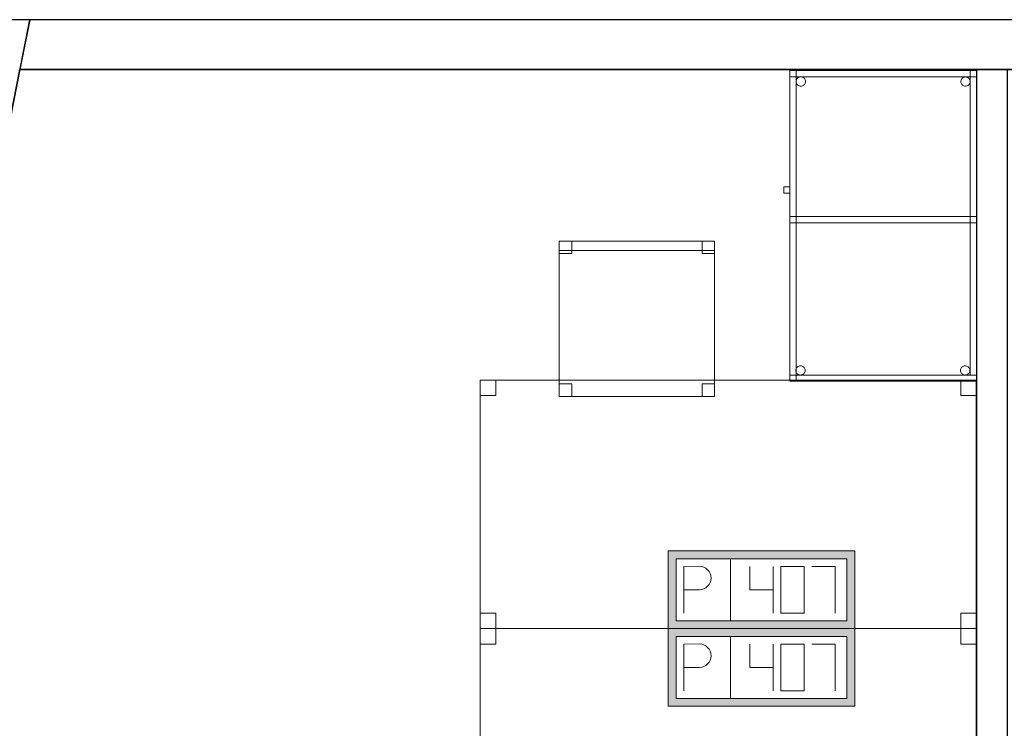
# Model space of a CAD drawing. Header units: metres. Extents: x 397.7 to 427.5, y 12.7 to 28.4.
# Tile 15 of 144: x 401.3 to 404.4, y 25.9 to 28.2. Entities that reach past the tile are written whole.
import ezdxf

# ---------------------------------------------------------------- set-up
doc = ezdxf.new("R2010")
doc.units = ezdxf.units.M
doc.layers.add('01_SUELOS', color=7, linetype='Continuous', lineweight=25, true_color=0x007f00)
for name, color, linetype, lineweight in [('02_MOBILIARIO', 7, 'Continuous', 18), ('A-DETL-____-MBND', 7, 'Continuous', 18), ('A-WALL-____-MCUT', 7, 'Continuous', 25), ('A-WALL-____-OTLN', 7, 'Continuous', 25)]:
    doc.layers.add(name, color=color, linetype=linetype, lineweight=lineweight)

# ---------------------------------------------------------------- blocks, each defined once
blk = doc.blocks.new('Family - Cadira d_Oficina_P3-156203-06_TEL_P3')
at = {"layer": 'A-DETL-____-MBND', "color": 253, "true_color": 0xaaaaaa}
for p, q in [((0, 0.46), (0, 0.5)), ((0, 0.5), (0.04, 0.5)), ((0, 0.5), (0, 0.46)), ((0.04, 0.5), (0, 0.5)), ((0, 0.47), (0, 0.5)), ((0, 0.5), (0.5, 0.5)), ((0, 0.5), (0, 0.47)), ((0.5, 0.5), (0, 0.5)), ((0, 0), (0, 0.5)), ((0, 0.5), (0.5, 0.5)), ((0.5, 0.5), (0, 0.5)), ((0, 0.5), (0, 0)), ((0.04, 0.5), (0.04, 0.46)), ((0.04, 0.46), (0.04, 0.5)), ((0.46, 0.46), (0.46, 0.5)), ((0.46, 0.5), (0.5, 0.5)), ((0.46, 0.5), (0.46, 0.46)), ((0.5, 0.5), (0.46, 0.5)), ((0.5, 0.5), (0.5, 0.47)), ((0.5, 0.47), (0.5, 0.5)), ((0.5, 0.5), (0.5, 0.46)), ((0.5, 0.46), (0.5, 0.5)), ((0.5, 0.5), (0.5, 0)), ((0.5, 0), (0.5, 0.5)), ((0.5, 0.47), (0, 0.47)), ((0, 0.47), (0.5, 0.47)), ((0.04, 0.46), (0, 0.46)), ((0, 0.46), (0.04, 0.46)), ((0.5, 0.46), (0.46, 0.46)), ((0.46, 0.46), (0.5, 0.46)), ((0, 0), (0, 0.04)), ((0, 0.04), (0.04, 0.04)), ((0, 0.04), (0, 0)), ((0.04, 0.04), (0, 0.04)), ((0.04, 0.04), (0.04, 0)), ((0.04, 0), (0.04, 0.04)), ((0.46, 0), (0.46, 0.04)), ((0.46, 0.04), (0.5, 0.04)), ((0.46, 0.04), (0.46, 0)), ((0.5, 0.04), (0.46, 0.04)), ((0.5, 0.04), (0.5, 0)), ((0.5, 0), (0.5, 0.04)), ((0.04, 0), (0, 0)), ((0, 0), (0.04, 0)), ((0.5, 0), (0, 0)), ((0.5, 0), (0.46, 0)), ((0.46, 0), (0.5, 0)), ((0, 0), (0.5, 0))]:
    blk.add_line(p, q, dxfattribs=at)
blk = doc.blocks.new('Family - Taula 100X60_P3-156207-06_TEL_P3')
at = {"layer": 'A-DETL-____-MBND', "color": 253, "true_color": 0xaaaaaa}
for p, q in [((0.02, 0.51), (0.02, 1)), ((0.02, 1), (0.04, 1)), ((0.02, 1), (0.04, 1)), ((0.02, 1), (0.02, 0.51)), ((0.02, 1), (0.62, 1)), ((0.02, 0.98), (0.02, 1)), ((0.02, 0.98), (0.02, 1)), ((0.62, 1), (0.02, 1)), ((0.02, 1), (0.02, 0)), ((0.02, 0), (0.02, 1)), ((0.62, 1), (0.02, 1)), ((0.02, 1), (0.62, 1)), ((0.02, 1), (0.02, 0)), ((0.02, 0), (0.02, 1)), ((0.62, 1), (0.02, 1)), ((0.02, 1), (0.62, 1)), ((0.04, 1), (0.04, 0.51)), ((0.04, 0.51), (0.04, 1)), ((0.04, 0), (0.04, 1)), ((0.04, 1), (0.62, 1)), ((0.62, 1), (0.04, 1)), ((0.04, 1), (0.04, 0)), ((0.6, 0.02), (0.6, 1)), ((0.6, 1), (0.62, 1)), ((0.6, 1), (0.62, 1)), ((0.6, 1), (0.6, 0.02)), ((0.62, 1), (0.62, 0.98)), ((0.62, 0.98), (0.62, 1)), ((0.62, 1), (0.62, 0.02)), ((0.62, 0.02), (0.62, 1)), ((0.62, 1), (0.62, 0)), ((0.62, 0), (0.62, 1)), ((0.62, 0), (0.62, 1)), ((0.62, 1), (0.62, 0)), ((0.62, 0), (0.62, 1)), ((0.62, 1), (0.62, 0)), ((0.62, 0.98), (0.02, 0.98)), ((0.02, 0.98), (0.62, 0.98)), ((0.0401, 0.965), (0.0403, 0.9676)), ((0.0403, 0.9676), (0.0401, 0.965)), ((0.0403, 0.9625), (0.0401, 0.965)), ((0.0401, 0.965), (0.0403, 0.9625)), ((0.0403, 0.9676), (0.041, 0.9702)), ((0.041, 0.9702), (0.0403, 0.9676)), ((0.041, 0.9599), (0.0403, 0.9625)), ((0.0403, 0.9625), (0.041, 0.9599)), ((0.041, 0.9702), (0.0421, 0.9725)), ((0.0421, 0.9725), (0.041, 0.9702)), ((0.0421, 0.9576), (0.041, 0.9599)), ((0.041, 0.9599), (0.0421, 0.9576)), ((0.0421, 0.9725), (0.0436, 0.9746)), ((0.0436, 0.9746), (0.0421, 0.9725)), ((0.0436, 0.9554), (0.0421, 0.9576)), ((0.0421, 0.9576), (0.0436, 0.9554)), ((0.0436, 0.9746), (0.0454, 0.9765)), ((0.0454, 0.9765), (0.0436, 0.9746)), ((0.0454, 0.9536), (0.0436, 0.9554)), ((0.0436, 0.9554), (0.0454, 0.9536)), ((0.0454, 0.9765), (0.0475, 0.978)), ((0.0475, 0.978), (0.0454, 0.9765)), ((0.0475, 0.9521), (0.0454, 0.9536)), ((0.0454, 0.9536), (0.0475, 0.9521)), ((0.0475, 0.978), (0.0499, 0.9791)), ((0.0499, 0.9791), (0.0475, 0.978)), ((0.0499, 0.951), (0.0475, 0.9521)), ((0.0475, 0.9521), (0.0499, 0.951)), ((0.0499, 0.9791), (0.0524, 0.9798)), ((0.0524, 0.9798), (0.0499, 0.9791)), ((0.0524, 0.9503), (0.0499, 0.951)), ((0.0499, 0.951), (0.0524, 0.9503)), ((0.0524, 0.9798), (0.055, 0.98)), ((0.055, 0.98), (0.0524, 0.9798)), ((0.055, 0.98), (0.0576, 0.9798)), ((0.0576, 0.9798), (0.055, 0.98)), ((0.0576, 0.9798), (0.0601, 0.9791)), ((0.0601, 0.9791), (0.0576, 0.9798)), ((0.0601, 0.951), (0.0576, 0.9503)), ((0.0576, 0.9503), (0.0601, 0.951)), ((0.0601, 0.9791), (0.0625, 0.978)), ((0.0625, 0.978), (0.0601, 0.9791)), ((0.0625, 0.9521), (0.0601, 0.951)), ((0.0601, 0.951), (0.0625, 0.9521)), ((0.0625, 0.978), (0.0646, 0.9765)), ((0.0646, 0.9765), (0.0625, 0.978)), ((0.0646, 0.9536), (0.0625, 0.9521)), ((0.0625, 0.9521), (0.0646, 0.9536)), ((0.0646, 0.9765), (0.0664, 0.9746)), ((0.0664, 0.9746), (0.0646, 0.9765)), ((0.0664, 0.9554), (0.0646, 0.9536)), ((0.0646, 0.9536), (0.0664, 0.9554)), ((0.0664, 0.9746), (0.0679, 0.9725)), ((0.0679, 0.9725), (0.0664, 0.9746)), ((0.0679, 0.9576), (0.0664, 0.9554)), ((0.0664, 0.9554), (0.0679, 0.9576)), ((0.0679, 0.9725), (0.069, 0.9702)), ((0.069, 0.9702), (0.0679, 0.9725)), ((0.069, 0.9599), (0.0679, 0.9576)), ((0.0679, 0.9576), (0.069, 0.9599)), ((0.069, 0.9702), (0.0697, 0.9676)), ((0.0697, 0.9676), (0.069, 0.9702)), ((0.0697, 0.9625), (0.069, 0.9599)), ((0.069, 0.9599), (0.0697, 0.9625)), ((0.0697, 0.9676), (0.0699, 0.965)), ((0.0699, 0.965), (0.0697, 0.9676)), ((0.0699, 0.965), (0.0697, 0.9625)), ((0.0697, 0.9625), (0.0699, 0.965)), ((0.5701, 0.9647), (0.5703, 0.9673)), ((0.5703, 0.9673), (0.5701, 0.9647)), ((0.5703, 0.9621), (0.5701, 0.9647)), ((0.5701, 0.9647), (0.5703, 0.9621)), ((0.5703, 0.9673), (0.571, 0.9698)), ((0.571, 0.9698), (0.5703, 0.9673)), ((0.571, 0.9596), (0.5703, 0.9621)), ((0.5703, 0.9621), (0.571, 0.9596)), ((0.571, 0.9698), (0.5721, 0.9722)), ((0.5721, 0.9722), (0.571, 0.9698)), ((0.5721, 0.9572), (0.571, 0.9596)), ((0.571, 0.9596), (0.5721, 0.9572)), ((0.5721, 0.9722), (0.5736, 0.9743)), ((0.5736, 0.9743), (0.5721, 0.9722)), ((0.5736, 0.9551), (0.5721, 0.9572)), ((0.5721, 0.9572), (0.5736, 0.9551)), ((0.5736, 0.9743), (0.5754, 0.9762)), ((0.5754, 0.9762), (0.5736, 0.9743)), ((0.5754, 0.9533), (0.5736, 0.9551)), ((0.5736, 0.9551), (0.5754, 0.9533)), ((0.5754, 0.9762), (0.5776, 0.9776)), ((0.5776, 0.9776), (0.5754, 0.9762)), ((0.5776, 0.9518), (0.5754, 0.9533)), ((0.5754, 0.9533), (0.5776, 0.9518)), ((0.5776, 0.9776), (0.5799, 0.9787)), ((0.5799, 0.9787), (0.5776, 0.9776)), ((0.5799, 0.9507), (0.5776, 0.9518)), ((0.5776, 0.9518), (0.5799, 0.9507)), ((0.5799, 0.9787), (0.5824, 0.9794)), ((0.5824, 0.9794), (0.5799, 0.9787)), ((0.5824, 0.9794), (0.585, 0.9796)), ((0.585, 0.9796), (0.5824, 0.9794)), ((0.585, 0.9796), (0.5876, 0.9794)), ((0.5876, 0.9794), (0.585, 0.9796)), ((0.5876, 0.9794), (0.5901, 0.9787)), ((0.5901, 0.9787), (0.5876, 0.9794)), ((0.5901, 0.9787), (0.5925, 0.9776)), ((0.5925, 0.9776), (0.5901, 0.9787)), ((0.5925, 0.9518), (0.5901, 0.9507)), ((0.5901, 0.9507), (0.5925, 0.9518)), ((0.5925, 0.9776), (0.5946, 0.9762)), ((0.5946, 0.9762), (0.5925, 0.9776)), ((0.5946, 0.9533), (0.5925, 0.9518)), ((0.5925, 0.9518), (0.5946, 0.9533)), ((0.5946, 0.9762), (0.5965, 0.9743)), ((0.5965, 0.9743), (0.5946, 0.9762)), ((0.5965, 0.9551), (0.5946, 0.9533)), ((0.5946, 0.9533), (0.5965, 0.9551)), ((0.5965, 0.9743), (0.598, 0.9722)), ((0.598, 0.9722), (0.5965, 0.9743)), ((0.598, 0.9572), (0.5965, 0.9551)), ((0.5965, 0.9551), (0.598, 0.9572)), ((0.598, 0.9722), (0.5991, 0.9698)), ((0.5991, 0.9698), (0.598, 0.9722)), ((0.5991, 0.9596), (0.598, 0.9572)), ((0.598, 0.9572), (0.5991, 0.9596)), ((0.5991, 0.9698), (0.5997, 0.9673)), ((0.5997, 0.9673), (0.5991, 0.9698)), ((0.5997, 0.9621), (0.5991, 0.9596)), ((0.5991, 0.9596), (0.5997, 0.9621)), ((0.5997, 0.9673), (0.6, 0.9647)), ((0.6, 0.9647), (0.5997, 0.9673)), ((0.6, 0.9647), (0.5997, 0.9621)), ((0.5997, 0.9621), (0.6, 0.9647)), ((0.055, 0.9501), (0.0524, 0.9503)), ((0.0524, 0.9503), (0.055, 0.9501)), ((0.0576, 0.9503), (0.055, 0.9501)), ((0.055, 0.9501), (0.0576, 0.9503)), ((0.5824, 0.95), (0.5799, 0.9507)), ((0.5799, 0.9507), (0.5824, 0.95)), ((0.585, 0.9498), (0.5824, 0.95)), ((0.5824, 0.95), (0.585, 0.9498)), ((0.5876, 0.95), (0.585, 0.9498)), ((0.585, 0.9498), (0.5876, 0.95)), ((0.5901, 0.9507), (0.5876, 0.95)), ((0.5876, 0.95), (0.5901, 0.9507)), ((0, 0.6256), (0.02, 0.6256)), ((0, 0.6056), (0, 0.6256)), ((0.02, 0.6256), (0, 0.6256)), ((0, 0.6256), (0, 0.6056)), ((0.02, 0.6056), (0, 0.6056)), ((0, 0.6056), (0.02, 0.6056)), ((0.02, 0.6256), (0.02, 0.6056)), ((0.02, 0.6056), (0.02, 0.6256)), ((0.02, 0.53), (0.62, 0.53)), ((0.02, 0.51), (0.02, 0.53)), ((0.02, 0.51), (0.02, 0.53)), ((0.62, 0.53), (0.02, 0.53)), ((0.04, 0.51), (0.02, 0.51)), ((0.02, 0.51), (0.04, 0.51)), ((0.62, 0.51), (0.02, 0.51)), ((0.02, 0.51), (0.62, 0.51)), ((0.04, 0.53), (0.62, 0.53)), ((0.04, 0.51), (0.04, 0.53)), ((0.04, 0.51), (0.04, 0.53)), ((0.62, 0.53), (0.04, 0.53)), ((0.62, 0.51), (0.04, 0.51)), ((0.04, 0.51), (0.62, 0.51)), ((0.62, 0.53), (0.62, 0.51)), ((0.62, 0.51), (0.62, 0.53)), ((0.62, 0.53), (0.62, 0.51)), ((0.62, 0.51), (0.62, 0.53)), ((0.0389, 0.035), (0.0391, 0.0376)), ((0.0391, 0.0376), (0.0389, 0.035)), ((0.0391, 0.0324), (0.0389, 0.035)), ((0.0389, 0.035), (0.0391, 0.0324)), ((0.0391, 0.0376), (0.0398, 0.0401)), ((0.0398, 0.0401), (0.0391, 0.0376)), ((0.0398, 0.0299), (0.0391, 0.0324)), ((0.0391, 0.0324), (0.0398, 0.0299)), ((0.0398, 0.0401), (0.0409, 0.0425)), ((0.0409, 0.0425), (0.0398, 0.0401)), ((0.0409, 0.0425), (0.0424, 0.0446)), ((0.0424, 0.0446), (0.0409, 0.0425)), ((0.0424, 0.0446), (0.0442, 0.0464)), ((0.0442, 0.0464), (0.0424, 0.0446)), ((0.0442, 0.0464), (0.0464, 0.0479)), ((0.0464, 0.0479), (0.0442, 0.0464)), ((0.0464, 0.0479), (0.0487, 0.049)), ((0.0487, 0.049), (0.0464, 0.0479)), ((0.0487, 0.049), (0.0512, 0.0497)), ((0.0512, 0.0497), (0.0487, 0.049)), ((0.0512, 0.0497), (0.0538, 0.0499)), ((0.0538, 0.0499), (0.0512, 0.0497)), ((0.0538, 0.0499), (0.0564, 0.0497)), ((0.0564, 0.0497), (0.0538, 0.0499)), ((0.0564, 0.0497), (0.0589, 0.049)), ((0.0589, 0.049), (0.0564, 0.0497)), ((0.0589, 0.049), (0.0613, 0.0479)), ((0.0613, 0.0479), (0.0589, 0.049)), ((0.0613, 0.0479), (0.0634, 0.0464)), ((0.0634, 0.0464), (0.0613, 0.0479)), ((0.0634, 0.0464), (0.0653, 0.0446)), ((0.0653, 0.0446), (0.0634, 0.0464)), ((0.0653, 0.0446), (0.0668, 0.0425)), ((0.0668, 0.0425), (0.0653, 0.0446)), ((0.0668, 0.0425), (0.0679, 0.0401)), ((0.0679, 0.0401), (0.0668, 0.0425)), ((0.0679, 0.0401), (0.0685, 0.0376)), ((0.0685, 0.0376), (0.0679, 0.0401)), ((0.0685, 0.0324), (0.0679, 0.0299)), ((0.0679, 0.0299), (0.0685, 0.0324)), ((0.0685, 0.0376), (0.0688, 0.035)), ((0.0688, 0.035), (0.0685, 0.0376)), ((0.0688, 0.035), (0.0685, 0.0324)), ((0.0685, 0.0324), (0.0688, 0.035)), ((0.5689, 0.035), (0.5691, 0.0376)), ((0.5691, 0.0376), (0.5689, 0.035)), ((0.5691, 0.0324), (0.5689, 0.035)), ((0.5689, 0.035), (0.5691, 0.0324)), ((0.5691, 0.0376), (0.5698, 0.0401)), ((0.5698, 0.0401), (0.5691, 0.0376)), ((0.5698, 0.0299), (0.5691, 0.0324)), ((0.5691, 0.0324), (0.5698, 0.0299)), ((0.5698, 0.0401), (0.5709, 0.0425)), ((0.5709, 0.0425), (0.5698, 0.0401)), ((0.5709, 0.0425), (0.5724, 0.0446)), ((0.5724, 0.0446), (0.5709, 0.0425)), ((0.5724, 0.0446), (0.5742, 0.0464)), ((0.5742, 0.0464), (0.5724, 0.0446)), ((0.5742, 0.0464), (0.5764, 0.0479)), ((0.5764, 0.0479), (0.5742, 0.0464)), ((0.5764, 0.0479), (0.5787, 0.049)), ((0.5787, 0.049), (0.5764, 0.0479)), ((0.5787, 0.049), (0.5812, 0.0497)), ((0.5812, 0.0497), (0.5787, 0.049)), ((0.5812, 0.0497), (0.5838, 0.0499)), ((0.5838, 0.0499), (0.5812, 0.0497)), ((0.5838, 0.0499), (0.5864, 0.0497)), ((0.5864, 0.0497), (0.5838, 0.0499)), ((0.5864, 0.0497), (0.5889, 0.049)), ((0.5889, 0.049), (0.5864, 0.0497)), ((0.5889, 0.049), (0.5913, 0.0479)), ((0.5913, 0.0479), (0.5889, 0.049)), ((0.5913, 0.0479), (0.5934, 0.0464)), ((0.5934, 0.0464), (0.5913, 0.0479)), ((0.5934, 0.0464), (0.5953, 0.0446)), ((0.5953, 0.0446), (0.5934, 0.0464)), ((0.5953, 0.0446), (0.5968, 0.0425)), ((0.5968, 0.0425), (0.5953, 0.0446)), ((0.5968, 0.0425), (0.5979, 0.0401)), ((0.5979, 0.0401), (0.5968, 0.0425)), ((0.5979, 0.0401), (0.5985, 0.0376)), ((0.5985, 0.0376), (0.5979, 0.0401)), ((0.5985, 0.0324), (0.5979, 0.0299)), ((0.5979, 0.0299), (0.5985, 0.0324)), ((0.5985, 0.0376), (0.5988, 0.035)), ((0.5988, 0.035), (0.5985, 0.0376)), ((0.5988, 0.035), (0.5985, 0.0324)), ((0.5985, 0.0324), (0.5988, 0.035)), ((0.02, 0.02), (0.62, 0.02)), ((0.02, 0), (0.02, 0.02)), ((0.02, 0), (0.02, 0.02)), ((0.62, 0.02), (0.02, 0.02)), ((0.02, 0), (0.62, 0)), ((0.62, 0), (0.02, 0)), ((0.02, 0), (0.62, 0)), ((0.62, 0), (0.02, 0)), ((0.62, 0), (0.02, 0)), ((0.02, 0), (0.62, 0)), ((0.0409, 0.0275), (0.0398, 0.0299)), ((0.0398, 0.0299), (0.0409, 0.0275)), ((0.62, 0), (0.04, 0)), ((0.04, 0), (0.62, 0)), ((0.0424, 0.0254), (0.0409, 0.0275)), ((0.0409, 0.0275), (0.0424, 0.0254)), ((0.0442, 0.0236), (0.0424, 0.0254)), ((0.0424, 0.0254), (0.0442, 0.0236)), ((0.0464, 0.0221), (0.0442, 0.0236)), ((0.0442, 0.0236), (0.0464, 0.0221)), ((0.0487, 0.021), (0.0464, 0.0221)), ((0.0464, 0.0221), (0.0487, 0.021)), ((0.0512, 0.0203), (0.0487, 0.021)), ((0.0487, 0.021), (0.0512, 0.0203)), ((0.0538, 0.0201), (0.0512, 0.0203)), ((0.0512, 0.0203), (0.0538, 0.0201)), ((0.0564, 0.0203), (0.0538, 0.0201)), ((0.0538, 0.0201), (0.0564, 0.0203)), ((0.0589, 0.021), (0.0564, 0.0203)), ((0.0564, 0.0203), (0.0589, 0.021)), ((0.0613, 0.0221), (0.0589, 0.021)), ((0.0589, 0.021), (0.0613, 0.0221)), ((0.0634, 0.0236), (0.0613, 0.0221)), ((0.0613, 0.0221), (0.0634, 0.0236)), ((0.0653, 0.0254), (0.0634, 0.0236)), ((0.0634, 0.0236), (0.0653, 0.0254)), ((0.0668, 0.0275), (0.0653, 0.0254)), ((0.0653, 0.0254), (0.0668, 0.0275)), ((0.0679, 0.0299), (0.0668, 0.0275)), ((0.0668, 0.0275), (0.0679, 0.0299)), ((0.5709, 0.0275), (0.5698, 0.0299)), ((0.5698, 0.0299), (0.5709, 0.0275)), ((0.5724, 0.0254), (0.5709, 0.0275)), ((0.5709, 0.0275), (0.5724, 0.0254)), ((0.5742, 0.0236), (0.5724, 0.0254)), ((0.5724, 0.0254), (0.5742, 0.0236)), ((0.5764, 0.0221), (0.5742, 0.0236)), ((0.5742, 0.0236), (0.5764, 0.0221)), ((0.5787, 0.021), (0.5764, 0.0221)), ((0.5764, 0.0221), (0.5787, 0.021)), ((0.5812, 0.0203), (0.5787, 0.021)), ((0.5787, 0.021), (0.5812, 0.0203)), ((0.5838, 0.0201), (0.5812, 0.0203)), ((0.5812, 0.0203), (0.5838, 0.0201)), ((0.5864, 0.0203), (0.5838, 0.0201)), ((0.5838, 0.0201), (0.5864, 0.0203)), ((0.5889, 0.021), (0.5864, 0.0203)), ((0.5864, 0.0203), (0.5889, 0.021)), ((0.5913, 0.0221), (0.5889, 0.021)), ((0.5889, 0.021), (0.5913, 0.0221)), ((0.5934, 0.0236), (0.5913, 0.0221)), ((0.5913, 0.0221), (0.5934, 0.0236)), ((0.5953, 0.0254), (0.5934, 0.0236)), ((0.5934, 0.0236), (0.5953, 0.0254)), ((0.5968, 0.0275), (0.5953, 0.0254)), ((0.5953, 0.0254), (0.5968, 0.0275)), ((0.5979, 0.0299), (0.5968, 0.0275)), ((0.5968, 0.0275), (0.5979, 0.0299)), ((0.62, 0.02), (0.6, 0.02)), ((0.6, 0.02), (0.62, 0.02)), ((0.62, 0.02), (0.62, 0)), ((0.62, 0), (0.62, 0.02))]:
    blk.add_line(p, q, dxfattribs=at)
blk = doc.blocks.new('Family - Taula 160X80_P3-156314-06_TEL_P3')
at = {"layer": 'A-DETL-____-MBND', "color": 253, "true_color": 0xaaaaaa}
for p, q in [((0, 0.8001), (1.5969, 0.8001)), ((0, 0), (0, 0.8001)), ((1.5969, 0.8001), (0, 0.8001)), ((0, 0.8001), (0, 0)), ((0, 0.8001), (0.05, 0.8001)), ((0, 0.7501), (0, 0.8001)), ((0.05, 0.8001), (0, 0.8001)), ((0, 0.8001), (0, 0.7501)), ((0.05, 0.8001), (0.05, 0.7501)), ((0.05, 0.7501), (0.05, 0.8001)), ((1.5469, 0.8001), (1.5969, 0.8001)), ((1.5469, 0.7501), (1.5469, 0.8001)), ((1.5969, 0.8001), (1.5469, 0.8001)), ((1.5469, 0.8001), (1.5469, 0.7501)), ((1.5969, 0.8001), (1.5969, 0)), ((1.5969, 0), (1.5969, 0.8001)), ((1.5969, 0.8001), (1.5969, 0.7501)), ((1.5969, 0.7501), (1.5969, 0.8001)), ((0.05, 0.7501), (0, 0.7501)), ((0, 0.7501), (0.05, 0.7501)), ((1.5969, 0.7501), (1.5469, 0.7501)), ((1.5469, 0.7501), (1.5969, 0.7501)), ((0, 0.05), (0.05, 0.05)), ((0, 0), (0, 0.05)), ((0.05, 0.05), (0, 0.05)), ((0, 0.05), (0, 0)), ((0.05, 0.05), (0.05, 0)), ((0.05, 0), (0.05, 0.05)), ((1.5469, 0.05), (1.5969, 0.05)), ((1.5469, 0), (1.5469, 0.05)), ((1.5969, 0.05), (1.5469, 0.05)), ((1.5469, 0.05), (1.5469, 0)), ((1.5969, 0.05), (1.5969, 0)), ((1.5969, 0), (1.5969, 0.05)), ((1.5969, 0), (0, 0)), ((0, 0), (1.5969, 0)), ((0.05, 0), (0, 0)), ((0, 0), (0.05, 0)), ((1.5969, 0), (1.5469, 0)), ((1.5469, 0), (1.5969, 0))]:
    blk.add_line(p, q, dxfattribs=at)
blk = doc.blocks.new('Family - Evans P3-156349-06_TEL_P3')
at = {"layer": 'A-WALL-____-MCUT', "color": 253, "true_color": 0xaaaaaa}
for p, q in [((25.5877, 0.16), (0.0332, 0.16)), ((25.556, 0), (25.5877, 0.16)), ((0, 0), (25.556, 0))]:
    blk.add_line(p, q, dxfattribs=at)
at = {"layer": 'A-WALL-____-OTLN', "color": 253, "true_color": 0xaaaaaa}
for p, q in [((25.5877, 0.16), (0.0332, 0.16)), ((25.556, 0), (25.5877, 0.16)), ((0, 0), (25.556, 0))]:
    blk.add_line(p, q, dxfattribs=at)
at = {"layer": 'A-WALL-____-OTLN', "color": 253, "lineweight": 18, "true_color": 0xaaaaaa}
blk.add_line((0, 0), (25.556, 0), dxfattribs=at)
blk = doc.blocks.new('Family - Paviment P3-156431-06_TEL_P3')
at = {"layer": '01_SUELOS', "color": 9, "true_color": 0xaad4aa}
for p, q in [((2.9635, 14.9576), (0, 0)), ((0, 0), (2.9635, 14.9576)), ((12.3536, 14.9577), (2.9635, 14.9576)), ((2.9635, 14.9576), (12.3536, 14.9577))]:
    blk.add_line(p, q, dxfattribs=at)
blk = doc.blocks.new('Family - Taula 160X80_P3-156629-06_TEL_P3')
at = {"layer": 'A-DETL-____-MBND', "color": 253, "true_color": 0xaaaaaa}
for p, q in [((0, 0), (0, 0.8001)), ((0, 0.8001), (1.5969, 0.8001)), ((1.5969, 0.8001), (0, 0.8001)), ((0, 0.8001), (0, 0)), ((0, 0.7501), (0, 0.8001)), ((0, 0.8001), (0.05, 0.8001)), ((0.05, 0.8001), (0, 0.8001)), ((0, 0.8001), (0, 0.7501)), ((0.05, 0.8001), (0.05, 0.7501)), ((0.05, 0.7501), (0.05, 0.8001)), ((1.5469, 0.7501), (1.5469, 0.8001)), ((1.5469, 0.8001), (1.5969, 0.8001)), ((1.5969, 0.8001), (1.5469, 0.8001)), ((1.5469, 0.8001), (1.5469, 0.7501)), ((1.5969, 0.8001), (1.5969, 0)), ((1.5969, 0), (1.5969, 0.8001)), ((1.5969, 0.8001), (1.5969, 0.7501)), ((1.5969, 0.7501), (1.5969, 0.8001)), ((0.05, 0.7501), (0, 0.7501)), ((0, 0.7501), (0.05, 0.7501)), ((1.5969, 0.7501), (1.5469, 0.7501)), ((1.5469, 0.7501), (1.5969, 0.7501)), ((0, 0), (0, 0.05)), ((0, 0.05), (0.05, 0.05)), ((0.05, 0.05), (0, 0.05)), ((0, 0.05), (0, 0)), ((0.05, 0.05), (0.05, 0)), ((0.05, 0), (0.05, 0.05)), ((1.5469, 0), (1.5469, 0.05)), ((1.5469, 0.05), (1.5969, 0.05)), ((1.5969, 0.05), (1.5469, 0.05)), ((1.5469, 0.05), (1.5469, 0)), ((1.5969, 0.05), (1.5969, 0)), ((1.5969, 0), (1.5969, 0.05)), ((1.5969, 0), (0, 0)), ((0, 0), (1.5969, 0)), ((0.05, 0), (0, 0)), ((0, 0), (0.05, 0)), ((1.5969, 0), (1.5469, 0)), ((1.5469, 0), (1.5969, 0))]:
    blk.add_line(p, q, dxfattribs=at)
blk = doc.blocks.new('Family - Façana nord-oest P3-156678-06_TEL_P3')
at = {"layer": 'A-WALL-____-MCUT', "color": 253, "true_color": 0xaaaaaa}
for p, q in [((1.6263, 0.55), (-0.109, 0.55)), ((-0.109, 0.55), (0, 0))]:
    blk.add_line(p, q, dxfattribs=at)
at = {"layer": 'A-WALL-____-OTLN', "color": 253, "true_color": 0xaaaaaa}
for p, q in [((15.5778, 0.55), (-0.109, 0.55)), ((-0.109, 0.55), (0, 0))]:
    blk.add_line(p, q, dxfattribs=at)
blk = doc.blocks.new('Family - Evans P3-156746-06_TEL_P3')
at = {"layer": 'A-WALL-____-MCUT', "color": 253, "true_color": 0xaaaaaa}
for p, q in [((4.5488, 0.1), (-0.0978, 0.1)), ((-0.0978, 0.1), (-0.0978, 0.0959)), ((-0.0978, 0.0959), (0, 0.0959)), ((0, 0.0959), (0, 0)), ((4.5488, 0), (4.5488, 0.1)), ((0, 0), (4.5488, 0))]:
    blk.add_line(p, q, dxfattribs=at)
at = {"layer": 'A-WALL-____-OTLN', "color": 253, "true_color": 0xaaaaaa}
for p, q in [((-0.0978, 0.1), (-0.0978, 0.0959)), ((4.5488, 0.1), (-0.0978, 0.1)), ((-0.0978, 0.0959), (0, 0.0959)), ((0, 0.0959), (0, 0)), ((4.5488, 0), (4.5488, 0.1)), ((0, 0), (4.5488, 0))]:
    blk.add_line(p, q, dxfattribs=at)
at = {"layer": 'A-WALL-____-OTLN', "color": 253, "lineweight": 18, "true_color": 0xaaaaaa}
blk.add_line((0, 0), (4.5488, 0), dxfattribs=at)
blk = doc.blocks.new('LONDR55-XX_ZZ-ARQ-CAA-M3D-Londres55_ifc-1-06_TEL_P3')
at = {"layer": '01_SUELOS', "color": 253, "lineweight": 18, "true_color": 0xaaaaaa}
blk.add_blockref('Family - Paviment P3-156431-06_TEL_P3', (398.2952, 13.1106), dxfattribs=at)
at = {"layer": '02_MOBILIARIO', "color": 253, "lineweight": 18, "true_color": 0xaaaaaa}
for name, p in [('Family - Taula 100X60_P3-156207-06_TEL_P3', (403.717, 27.0642)), ('Family - Cadira d_Oficina_P3-156203-06_TEL_P3', (402.9945, 27.0156)), ('Family - Taula 160X80_P3-156314-06_TEL_P3', (402.74, 26.2682)), ('Family - Taula 160X80_P3-156629-06_TEL_P3', (402.74, 25.4681))]:
    blk.add_blockref(name, p, dxfattribs=at)
at = {"layer": 'A-WALL-____-OTLN', "color": 253, "lineweight": 18, "true_color": 0xaaaaaa}
for name, p, rotation in [('Family - Façana nord-oest P3-156678-06_TEL_P3', (400.7297, 28.2282), 258.7933562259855), ('Family - Evans P3-156349-06_TEL_P3', (426.8464, 28.2282), 180), ('Family - Evans P3-156746-06_TEL_P3', (404.437, 23.5195), 90)]:
    blk.add_blockref(name, p, dxfattribs=dict(at, rotation=rotation))
blk = doc.blocks.new('ZYR_05_02_05 PT 4COL Terra - 07 PT Terra _4SC-2SAI-2VD_-V1-06_TEL_P3')
at = {"layer": 'A-DETL-____-MBND', "true_color": 0x3c0aff}
h = blk.add_hatch(color=180, dxfattribs=at)
h.paths.add_polyline_path([(-0.3585, -0.125), (0.2415, -0.125), (0.2415, 0.125), (-0.3585, 0.125)])
h.paths.add_polyline_path([(-0.3335, -0.1), (-0.3335, 0.1), (0.2165, 0.1), (0.2165, -0.1)])
at = {"layer": 'A-DETL-____-MBND', "color": 180, "true_color": 0x3c0aff}
for p, q in [((0.2415, 0.125), (-0.3585, 0.125)), ((-0.3585, 0.125), (-0.3585, -0.125)), ((-0.3585, 0.125), (0.2415, 0.125)), ((-0.3585, 0.125), (-0.3585, -0.125)), ((-0.3335, -0.1), (-0.3335, 0.1)), ((-0.3335, 0.1), (0.2165, 0.1)), ((-0.3335, 0.1), (0.2165, 0.1)), ((-0.3335, -0.1), (-0.3335, 0.1)), ((-0.1585, 0.1), (-0.1585, -0.1)), ((0.2165, 0.1), (0.2165, -0.1)), ((0.2165, 0.1), (0.2165, -0.1)), ((0.2415, -0.125), (0.2415, 0.125)), ((0.2415, 0.125), (0.2415, -0.125)), ((-0.3085, 0.075), (-0.2585, 0.0754)), ((-0.3085, 0.075), (-0.3085, -0.075)), ((-0.096, 0.075), (-0.096, 0)), ((-0.021, 0.075), (-0.021, -0.075)), ((0.079, 0.075), (0.004, 0.075)), ((0.004, 0.075), (0.004, -0.075)), ((0.079, -0.075), (0.079, 0.075)), ((0.104, 0.075), (0.179, 0.075)), ((0.179, 0.075), (0.179, -0.075)), ((-0.3085, 0), (-0.2585, 0)), ((-0.096, 0), (-0.021, 0)), ((0.004, -0.075), (0.079, -0.075)), ((-0.3585, -0.125), (0.2415, -0.125)), ((0.2415, -0.125), (-0.3585, -0.125)), ((0.2165, -0.1), (-0.3335, -0.1)), ((0.2165, -0.1), (-0.3335, -0.1))]:
    blk.add_line(p, q, dxfattribs=at)
blk.add_arc((-0.2585, 0.0377), 0.0377, 270, 90, dxfattribs=at)

msp = doc.modelspace()

# ---------------------------------------------------------------- block references
at = {"lineweight": 5}
msp.add_blockref('LONDR55-XX_ZZ-ARQ-CAA-M3D-Londres55_ifc-1-06_TEL_P3', (0, 0), dxfattribs=at)
at = {"layer": 'A-DETL-____-MBND', "color": 180, "true_color": 0x3c0aff}
for p in [(403.7039, 26.3932), (403.7039, 26.1432)]:
    msp.add_blockref('ZYR_05_02_05 PT 4COL Terra - 07 PT Terra _4SC-2SAI-2VD_-V1-06_TEL_P3', p, dxfattribs=at)

doc.saveas('drawing.dxf')
